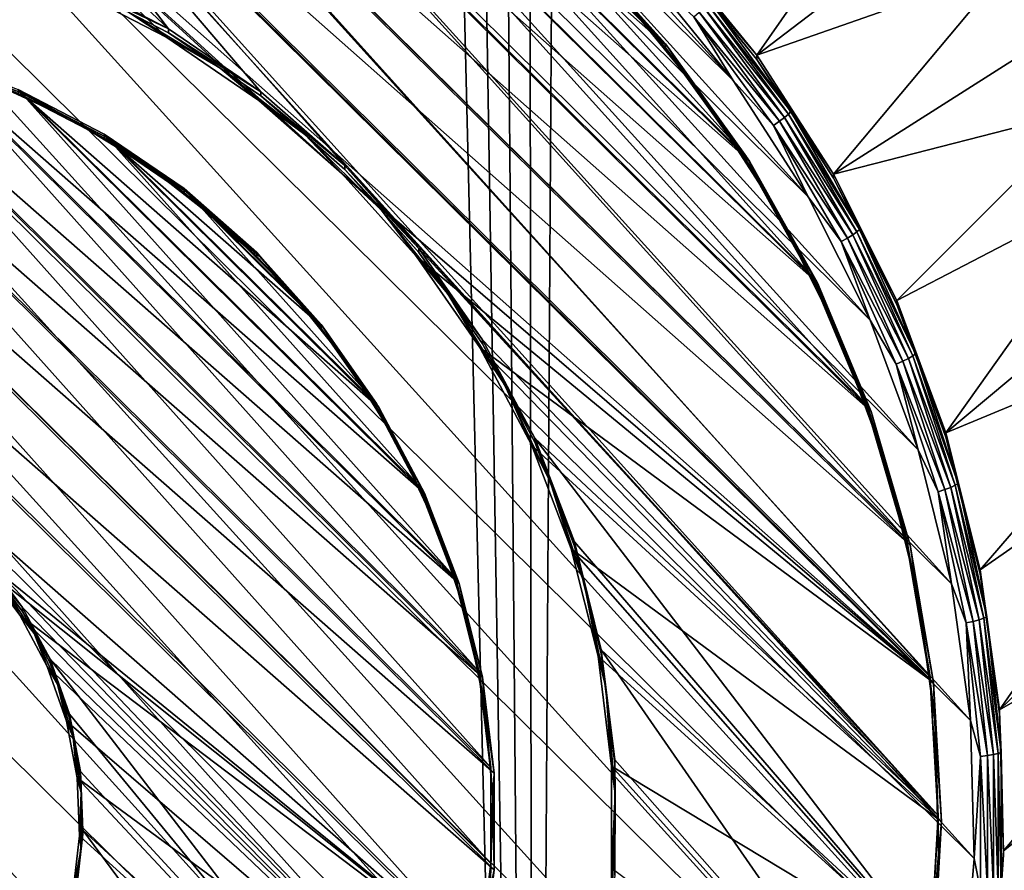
# Model space of a CAD drawing. Header units: metres. Extents: x -102 to 72, y -265 to 72.
# Tile 28 of 256: x 2.27 to 9, y -248.11 to -242.3. Entities that reach past the tile are written whole.
import ezdxf

# ---------------------------------------------------------------- set-up
doc = ezdxf.new("R2010")
doc.units = ezdxf.units.M
doc.layers.add('solid_20661094', color=7, linetype='CONTINUOUS')

msp = doc.modelspace()

# ---------------------------------------------------------------- linework, layer by layer
at = {"layer": 'solid_20661094'}
for points in [[(11.536177, -261.228729, 48.073895), (9.106099, -21.120581, 48.253544), (7.353194, -21.792902, 48.356762)], [(5.778378, -261.589081, 48.430702), (7.353194, -21.792902, 48.356762), (5.554535, -22.31921, 48.439766)], [(5.778378, -261.589081, 48.430702), (11.536177, -261.228729, 48.073895), (7.353194, -21.792902, 48.356762)], [(5.778378, -261.589081, 48.430702), (5.554535, -22.31921, 48.439766), (3.721906, -22.696859, 48.500515)], [(5.778378, -261.589081, 48.430702), (3.721906, -22.696859, 48.500515), (1.866654, -22.924128, 48.537552)], [(5.778378, -261.589081, 48.430702), (1.866654, -22.924128, 48.537552), (-0.000008, -23, 48.549999)], [(-0.005482, -261.709137, 48.549999), (5.778378, -261.589081, 48.430702), (-0.000008, -23, 48.549999)], [(11.169339, -242.85257, 19.173141), (4.38701, -236.578583, 15.081841), (4.38701, -236.136246, 18.229223)], [(11.169339, -242.85257, 19.173141), (4.38701, -236.136246, 18.229223), (10.929265, -242.290192, 19.094105)], [(4.960192, -237.170319, 14.989899), (4.38701, -236.578583, 15.081841), (11.169339, -242.85257, 19.173141)], [(5.52705, -237.751602, 14.926867), (4.960192, -237.170319, 14.989899), (11.169339, -242.85257, 19.173141)], [(6.090522, -238.325302, 14.893526), (5.52705, -237.751602, 14.926867), (11.169339, -242.85257, 19.173141)], [(6.653002, -238.893677, 14.890937), (6.090522, -238.325302, 14.893526), (11.169339, -242.85257, 19.173141)], [(7.215394, -239.457489, 14.920188), (6.653002, -238.893677, 14.890937), (11.169339, -242.85257, 19.173141)], [(-1.191348, -239.161209, 14.312094), (-0.241337, -239.084259, 14.301279), (8.718993, -248.975006, 15.691335)], [(-0.241337, -239.084259, 14.301279), (8.796691, -248.034256, 15.559119), (8.718993, -248.975006, 15.691335)], [(-0.241337, -239.084259, 14.301279), (0.711562, -239.109512, 14.304829), (8.796691, -248.034256, 15.559119)], [(0.711562, -239.109512, 14.304829), (8.771178, -247.090622, 15.426502), (8.796691, -248.034256, 15.559119)], [(0.711562, -239.109512, 14.304829), (1.656131, -239.236694, 14.322702), (8.771178, -247.090622, 15.426502)], [(-2.127528, -239.339493, 14.337151), (-1.191348, -239.161209, 14.312094), (8.538963, -249.902084, 15.821626)], [(-1.191348, -239.161209, 14.312094), (8.718993, -248.975006, 15.691335), (8.538963, -249.902084, 15.821626)], [(3.285102, -242.358337, 15.165354), (2.606133, -242.005463, 15.11576), (0.000025, -239.272873, 14.731719)], [(3.285102, -242.358337, 15.165354), (0.000025, -239.272873, 14.731719), (0.957319, -239.326111, 14.739202)], [(1.656131, -239.236694, 14.322702), (8.642744, -246.155258, 15.295044), (8.771178, -247.090622, 15.426502)], [(1.656131, -239.236694, 14.322702), (2.581267, -239.464294, 14.354692), (8.642744, -246.155258, 15.295044)], [(-3.038593, -239.616959, 14.376146), (-2.127528, -239.339493, 14.337151), (8.258773, -250.804291, 15.948423)], [(-2.127528, -239.339493, 14.337151), (8.538963, -249.902084, 15.821626), (8.258773, -250.804291, 15.948423)], [(0.000025, -239.290924, 14.43835), (8.519043, -246.829895, 15.497883), (0.959889, -239.344315, 14.445852)], [(4.473897, -243.350082, 15.008827), (8.519043, -246.829895, 15.497883), (0.000025, -239.290924, 14.43835)], [(3.273228, -242.418579, 14.877913), (0.000025, -239.290924, 14.43835), (2.596713, -242.066971, 14.828497)], [(3.902012, -242.848373, 14.938316), (0.000025, -239.290924, 14.43835), (3.273228, -242.418579, 14.877913)], [(4.473897, -243.350082, 15.008827), (0.000025, -239.290924, 14.43835), (3.902012, -242.848373, 14.938316)], [(4.490127, -243.293228, 15.296744), (3.916167, -242.789703, 15.225977), (0.957319, -239.326111, 14.739202)], [(3.916167, -242.789703, 15.225977), (3.285102, -242.358337, 15.165354), (0.957319, -239.326111, 14.739202)], [(0.957319, -239.326111, 14.739202), (1.902574, -239.485153, 14.761554), (8.496236, -246.791656, 15.788416)], [(4.490127, -243.293228, 15.296744), (0.957319, -239.326111, 14.739202), (8.549999, -247.739639, 15.921646)], [(0.957319, -239.326111, 14.739202), (8.496236, -246.791656, 15.788416), (8.549999, -247.739639, 15.921646)], [(0.959889, -239.344315, 14.445852), (8.519043, -246.829895, 15.497883), (8.358005, -245.891327, 15.365975)], [(0.959889, -239.344315, 14.445852), (8.358005, -245.891327, 15.365975), (1.907681, -239.503784, 14.468265)], [(2.581267, -239.464294, 14.354692), (8.412891, -245.23912, 15.16629), (8.642744, -246.155258, 15.295044)], [(2.581267, -239.464294, 14.354692), (3.476111, -239.789658, 14.400418), (8.412891, -245.23912, 15.16629)], [(7.215394, -239.457489, 14.920188), (11.169339, -242.85257, 19.173141), (7.778174, -240.017105, 14.982069)], [(1.902574, -239.485153, 14.761554), (2.823902, -239.748001, 14.798495), (8.335628, -245.855606, 15.656862)], [(1.902574, -239.485153, 14.761554), (8.335628, -245.855606, 15.656862), (8.496236, -246.791656, 15.788416)], [(1.907681, -239.503784, 14.468265), (8.358005, -245.891327, 15.365975), (8.091859, -244.976517, 15.237408)], [(1.907681, -239.503784, 14.468265), (8.091859, -244.976517, 15.237408), (2.831482, -239.767334, 14.505304)], [(-3.913751, -239.99025, 14.42861), (-3.038593, -239.616959, 14.376146), (7.881811, -251.670944, 16.070223)], [(-3.038593, -239.616959, 14.376146), (8.258773, -250.804291, 15.948423), (7.881811, -251.670944, 16.070223)], [(2.823902, -239.748001, 14.798495), (3.709717, -240.111359, 14.849561), (8.070195, -244.943237, 15.528638)], [(2.823902, -239.748001, 14.798495), (8.070195, -244.943237, 15.528638), (8.335628, -245.855606, 15.656862)], [(2.831482, -239.767334, 14.505304), (8.091859, -244.976517, 15.237408), (7.723955, -244.09697, 15.113794)], [(2.831482, -239.767334, 14.505304), (7.723955, -244.09697, 15.113794), (3.719676, -240.131653, 14.556507)], [(3.476111, -239.789658, 14.400418), (8.08432, -244.352997, 15.041753), (8.412891, -245.23912, 15.16629)], [(3.476111, -239.789658, 14.400418), (4.330153, -240.208969, 14.459348), (8.08432, -244.352997, 15.041753)], [(-4.743692, -240.45549, 14.493995), (-3.913751, -239.99025, 14.42861), (7.412007, -252.492813, 16.18573)], [(-3.913751, -239.99025, 14.42861), (7.881811, -251.670944, 16.070223), (7.412007, -252.492813, 16.18573)], [(7.778174, -240.017105, 14.982069), (11.169339, -242.85257, 19.173141), (8.340954, -240.572083, 15.076836)], [(3.709717, -240.111359, 14.849561), (4.548881, -240.570633, 14.914107), (7.703276, -244.066055, 15.405356)], [(3.709717, -240.111359, 14.849561), (7.703276, -244.066055, 15.405356), (8.070195, -244.943237, 15.528638)], [(3.719676, -240.131653, 14.556507), (7.723955, -244.09697, 15.113794), (7.258919, -243.263748, 14.996693)], [(3.719676, -240.131653, 14.556507), (7.258919, -243.263748, 14.996693), (4.561092, -240.592163, 14.621227)], [(4.330153, -240.208969, 14.459348), (7.660892, -243.507263, 14.922894), (8.08432, -244.352997, 15.041753)], [(4.330153, -240.208969, 14.459348), (5.133378, -240.717285, 14.530787), (7.660892, -243.507263, 14.922894)], [(-5.51708, -241.006256, 14.571401), (-4.743692, -240.45549, 14.493995), (6.855815, -253.258698, 16.293367)], [(-4.743692, -240.45549, 14.493995), (7.412007, -252.492813, 16.18573), (6.855815, -253.258698, 16.293367)], [(4.548881, -240.570633, 14.914107), (5.33084, -241.120056, 14.991325), (7.239485, -243.235046, 15.288568)], [(4.548881, -240.570633, 14.914107), (7.239485, -243.235046, 15.288568), (7.703276, -244.066055, 15.405356)], [(4.561092, -240.592163, 14.621227), (7.258919, -243.263748, 14.996693), (6.7026, -242.48732, 14.887572)], [(4.561092, -240.592163, 14.621227), (6.7026, -242.48732, 14.887572), (5.34515, -241.143082, 14.698652)], [(8.340954, -240.572083, 15.076836), (11.169339, -242.85257, 19.173141), (8.903346, -241.122116, 15.204124)], [(5.133378, -240.717285, 14.530787), (7.147577, -242.711853, 14.811107), (7.660892, -243.507263, 14.922894)], [(5.133378, -240.717285, 14.530787), (5.876364, -241.30864, 14.613896), (7.147577, -242.711853, 14.811107)], [(-5.51708, -241.006256, 14.571401), (6.22254, -253.957321, 16.391552), (-6.22254, -241.633347, 14.659532)], [(-5.51708, -241.006256, 14.571401), (6.855815, -253.258698, 16.293367), (6.22254, -253.957321, 16.391552)], [(7.309687, -242.540192, 15.190911), (6.699159, -241.788055, 15.085206), (8.354408, -241.040421, 14.980132)], [(7.309687, -242.540192, 15.190911), (8.354408, -241.040421, 14.980132), (8.69689, -241.482407, 15.042249)], [(5.33084, -241.120056, 14.991325), (6.045762, -241.752747, 15.080242), (6.684655, -242.460709, 15.17974)], [(5.33084, -241.120056, 14.991325), (6.684655, -242.460709, 15.17974), (7.239485, -243.235046, 15.288568)], [(5.34515, -241.143082, 14.698652), (6.7026, -242.48732, 14.887572), (6.061991, -241.777451, 14.787807)], [(8.903346, -241.122116, 15.204124), (11.169339, -242.85257, 19.173141), (9.465826, -241.667755, 15.363277)], [(5.876364, -241.30864, 14.613896), (6.550399, -241.976105, 14.707704), (7.147577, -242.711853, 14.811107)], [(7.309687, -242.540192, 15.190911), (8.69689, -241.482407, 15.042249), (9.015722, -241.941788, 15.106812)], [(5.51708, -254.584396, 16.479683), (-6.855815, -242.33197, 14.757717), (-6.22254, -241.633347, 14.659532)], [(6.22254, -253.957321, 16.391552), (5.51708, -254.584396, 16.479683), (-6.22254, -241.633347, 14.659532)], [(6.045762, -241.752747, 15.080242), (6.045763, -241.780579, 14.882188), (6.684659, -242.488541, 14.981687)], [(6.045762, -241.752747, 15.080242), (6.684659, -242.488541, 14.981687), (6.684655, -242.460709, 15.17974)], [(6.684659, -242.488541, 14.981687), (6.045763, -241.780579, 14.882188), (6.368542, -242.116302, 14.880992)], [(6.061991, -241.777451, 14.787807), (6.7026, -242.48732, 14.887572), (6.368542, -242.116302, 14.880992)], [(6.699166, -241.815903, 14.887153), (6.699159, -241.788055, 15.085206), (7.309687, -242.540192, 15.190911)], [(6.699166, -241.815903, 14.887153), (7.309687, -242.540192, 15.190911), (7.3097, -242.568039, 14.99286)], [(6.989017, -242.170181, 14.884672), (6.699166, -241.815903, 14.887153), (7.3097, -242.568039, 14.99286)], [(7.83452, -243.353287, 15.305185), (7.309687, -242.540192, 15.190911), (9.015722, -241.941788, 15.106812)], [(7.83452, -243.353287, 15.305185), (9.015722, -241.941788, 15.106812), (9.309843, -242.417099, 15.173611)], [(3.285102, -242.358337, 15.165354), (2.606121, -242.033295, 14.917705), (2.606133, -242.005463, 15.11576)], [(2.606121, -242.033295, 14.917705), (3.285095, -242.386169, 14.967299), (3.010949, -242.244354, 14.89899)], [(3.285102, -242.358337, 15.165354), (3.285095, -242.386169, 14.967299), (2.606121, -242.033295, 14.917705)], [(6.878955, -242.278137, 14.756977), (7.147577, -242.711853, 14.811107), (6.550399, -241.976105, 14.707704)], [(3.010949, -242.244354, 14.89899), (3.273228, -242.418579, 14.877913), (2.596713, -242.066971, 14.828497)], [(6.7026, -242.48732, 14.887572), (6.948944, -242.831314, 14.981482), (6.368542, -242.116302, 14.880992)], [(6.684659, -242.488541, 14.981687), (6.368542, -242.116302, 14.880992), (6.948944, -242.831314, 14.981482)], [(6.97347, -242.189377, 14.838613), (6.989017, -242.170181, 14.884672), (7.54232, -242.924332, 14.99066)], [(7.54232, -242.924332, 14.99066), (6.989017, -242.170181, 14.884672), (7.3097, -242.568039, 14.99286)], [(6.916493, -242.245255, 14.772509), (6.948732, -242.214981, 14.800354), (7.498845, -242.964783, 14.905731)], [(6.948732, -242.214981, 14.800354), (6.97347, -242.189377, 14.838613), (7.525541, -242.941833, 14.944365)], [(7.498845, -242.964783, 14.905731), (6.948732, -242.214981, 14.800354), (7.525541, -242.941833, 14.944365)], [(7.525541, -242.941833, 14.944365), (6.97347, -242.189377, 14.838613), (7.54232, -242.924332, 14.99066)], [(-0.991411, -242.382401, 15.168736), (-0.332101, -242.303131, 15.157594), (5.409906, -248.72142, 16.059628)], [(-0.332101, -242.303131, 15.157594), (0.332059, -242.303131, 15.157594), (5.489963, -248.068527, 15.967869)], [(-0.332101, -242.303131, 15.157594), (5.489963, -248.068527, 15.967869), (5.409906, -248.72142, 16.059628)], [(0.332059, -242.303131, 15.157594), (0.991388, -242.382401, 15.168735), (5.489966, -247.410843, 15.875436)], [(0.332059, -242.303131, 15.157594), (5.489966, -247.410843, 15.875436), (5.489963, -248.068527, 15.967869)], [(3.010949, -242.244354, 14.89899), (3.63887, -242.627899, 14.952892), (3.273228, -242.418579, 14.877913)], [(3.285095, -242.386169, 14.967299), (3.63887, -242.627899, 14.952892), (3.010949, -242.244354, 14.89899)], [(6.878955, -242.278137, 14.756977), (6.916493, -242.245255, 14.772509), (7.464054, -242.991577, 14.877397)], [(7.423544, -243.020401, 14.861297), (7.147577, -242.711853, 14.811107), (6.878955, -242.278137, 14.756977)], [(7.423544, -243.020401, 14.861297), (6.878955, -242.278137, 14.756977), (7.464054, -242.991577, 14.877397)], [(7.464054, -242.991577, 14.877397), (6.916493, -242.245255, 14.772509), (7.498845, -242.964783, 14.905731)], [(4.743692, -255.135178, 16.557089), (-7.412007, -243.097855, 14.865355), (-6.855815, -242.33197, 14.757717)], [(5.51708, -254.584396, 16.479683), (4.743692, -255.135178, 16.557089), (-6.855815, -242.33197, 14.757717)], [(-0.995549, -242.400833, 14.875419), (5.512873, -248.110687, 15.677886), (-0.333487, -242.321228, 14.86423)], [(-0.333487, -242.321228, 14.86423), (5.512877, -247.450241, 15.585067), (0.333444, -242.321213, 14.864229)], [(-0.333487, -242.321228, 14.86423), (5.512873, -248.110687, 15.677886), (5.512877, -247.450241, 15.585067)], [(0.333444, -242.321213, 14.864229), (5.512877, -247.450241, 15.585067), (5.432488, -246.794601, 15.492923)], [(0.333444, -242.321213, 14.864229), (5.432488, -246.794601, 15.492923), (0.995526, -242.400833, 14.875418)], [(3.916167, -242.789703, 15.225977), (3.285095, -242.386169, 14.967299), (3.285102, -242.358337, 15.165354)], [(-1.64309, -242.558884, 14.897631), (5.432482, -248.766312, 15.770027), (-0.995549, -242.400833, 14.875419)], [(-0.995549, -242.400833, 14.875419), (5.432482, -248.766312, 15.770027), (5.512873, -248.110687, 15.677886)], [(2.04652, -245.995621, 15.67654), (-0.991411, -242.382401, 15.168736), (5.250964, -249.360001, 16.149372)], [(-0.991411, -242.382401, 15.168736), (5.409906, -248.72142, 16.059628), (5.250964, -249.360001, 16.149372)], [(0.991388, -242.382401, 15.168735), (1.636275, -242.53981, 15.190856), (5.409912, -246.757919, 15.783674)], [(0.991388, -242.382401, 15.168735), (5.409912, -246.757919, 15.783674), (5.489966, -247.410843, 15.875436)], [(0.995526, -242.400833, 14.875418), (5.432488, -246.794601, 15.492923), (5.272875, -246.153336, 15.402798)], [(0.995526, -242.400833, 14.875418), (5.272875, -246.153336, 15.402798), (1.643103, -242.558884, 14.897632)], [(3.63887, -242.627899, 14.952892), (3.902012, -242.848373, 14.938316), (3.273228, -242.418579, 14.877913)], [(3.285095, -242.386169, 14.967299), (3.916165, -242.817535, 15.027923), (3.63887, -242.627899, 14.952892)], [(3.916167, -242.789703, 15.225977), (3.916165, -242.817535, 15.027923), (3.285095, -242.386169, 14.967299)], [(7.83452, -243.353287, 15.305185), (9.309843, -242.417099, 15.173611), (9.578297, -242.906708, 15.242422)], [(6.684655, -242.460709, 15.17974), (6.684659, -242.488541, 14.981687), (7.239492, -243.262894, 15.090514)], [(6.684655, -242.460709, 15.17974), (7.239492, -243.262894, 15.090514), (7.239485, -243.235046, 15.288568)], [(7.239492, -243.262894, 15.090514), (6.684659, -242.488541, 14.981687), (6.948944, -242.831314, 14.981482)], [(6.7026, -242.48732, 14.887572), (7.258919, -243.263748, 14.996693), (6.948944, -242.831314, 14.981482)], [(-1.64309, -242.558884, 14.897631), (1.746205, -245.771072, 15.349074), (5.432482, -248.766312, 15.770027)], [(1.636275, -242.53981, 15.190856), (2.25729, -242.773041, 15.223635), (5.250962, -246.119308, 15.693924)], [(1.636275, -242.53981, 15.190856), (5.250962, -246.119308, 15.693924), (5.409912, -246.757919, 15.783674)], [(1.643103, -242.558884, 14.897632), (2.26671, -242.793091, 14.930547), (2.032784, -242.707138, 14.964029)], [(1.643103, -242.558884, 14.897632), (5.272875, -246.153336, 15.402798), (5.03637, -245.535797, 15.316009)], [(1.643103, -242.558884, 14.897632), (5.03637, -245.535797, 15.316009), (2.26671, -242.793091, 14.930547)], [(7.3097, -242.568039, 14.99286), (7.309687, -242.540192, 15.190911), (7.83452, -243.353287, 15.305185)], [(7.3097, -242.568039, 14.99286), (7.83452, -243.353287, 15.305185), (7.834535, -243.381149, 15.107135)], [(7.54232, -242.924332, 14.99066), (7.3097, -242.568039, 14.99286), (7.834535, -243.381149, 15.107135)], [(3.63887, -242.627899, 14.952892), (4.217583, -243.081024, 15.016576), (3.902012, -242.848373, 14.938316)], [(3.916165, -242.817535, 15.027923), (4.217583, -243.081024, 15.016576), (3.63887, -242.627899, 14.952892)], [(2.26671, -242.793091, 14.930547), (2.613065, -242.975098, 15.001688), (2.032784, -242.707138, 14.964029)], [(2.25727, -242.800858, 15.025579), (2.032784, -242.707138, 14.964029), (2.613065, -242.975098, 15.001688)], [(7.423544, -243.020401, 14.861297), (7.660892, -243.507263, 14.922894), (7.147577, -242.711853, 14.811107)], [(2.25729, -242.773041, 15.223635), (2.25727, -242.800858, 15.025579), (2.845358, -243.106506, 15.068536)], [(2.25729, -242.773041, 15.223635), (2.845376, -243.07869, 15.266591), (5.01544, -245.504349, 15.607495)], [(2.25729, -242.773041, 15.223635), (5.01544, -245.504349, 15.607495), (5.250962, -246.119308, 15.693924)], [(2.25729, -242.773041, 15.223635), (2.845358, -243.106506, 15.068536), (2.845376, -243.07869, 15.266591)], [(2.845358, -243.106506, 15.068536), (2.25727, -242.800858, 15.025579), (2.613065, -242.975098, 15.001688)], [(2.26671, -242.793091, 14.930547), (2.85725, -243.100021, 14.973682), (2.613065, -242.975098, 15.001688)], [(2.26671, -242.793091, 14.930547), (5.03637, -245.535797, 15.316009), (4.726427, -244.951004, 15.233821)], [(2.26671, -242.793091, 14.930547), (4.726427, -244.951004, 15.233821), (2.85725, -243.100021, 14.973682)], [(4.217583, -243.081024, 15.016576), (4.473897, -243.350082, 15.008827), (3.902012, -242.848373, 14.938316)], [(4.490127, -243.293228, 15.296744), (3.916165, -242.817535, 15.027923), (3.916167, -242.789703, 15.225977)], [(3.916165, -242.817535, 15.027923), (4.490128, -243.321075, 15.09869), (4.217583, -243.081024, 15.016576)], [(4.490127, -243.293228, 15.296744), (4.490128, -243.321075, 15.09869), (3.916165, -242.817535, 15.027923)], [(7.258919, -243.263748, 14.996693), (7.447876, -243.604294, 15.090117), (6.948944, -242.831314, 14.981482)], [(7.239492, -243.262894, 15.090514), (6.948944, -242.831314, 14.981482), (7.447876, -243.604294, 15.090117)], [(8.267507, -244.217819, 15.426687), (7.83452, -243.353287, 15.305185), (9.578297, -242.906708, 15.242422)], [(8.267507, -244.217819, 15.426687), (9.578297, -242.906708, 15.242422), (9.820651, -243.409882, 15.313139)], [(2.85725, -243.100021, 14.973682), (3.15801, -243.307953, 15.048468), (2.613065, -242.975098, 15.001688)], [(2.845358, -243.106506, 15.068536), (2.613065, -242.975098, 15.001688), (3.15801, -243.307953, 15.048468)], [(7.464054, -242.991577, 14.877397), (7.498845, -242.964783, 14.905731), (7.966799, -243.76741, 15.018534)], [(7.498845, -242.964783, 14.905731), (7.525541, -242.941833, 14.944365), (7.995161, -243.74733, 15.05757)], [(7.966799, -243.76741, 15.018534), (7.498845, -242.964783, 14.905731), (7.995161, -243.74733, 15.05757)], [(7.525541, -242.941833, 14.944365), (7.54232, -242.924332, 14.99066), (8.012986, -243.731613, 15.104116)], [(7.995161, -243.74733, 15.05757), (7.525541, -242.941833, 14.944365), (8.012986, -243.731613, 15.104116)], [(8.012986, -243.731613, 15.104116), (7.54232, -242.924332, 14.99066), (7.834535, -243.381149, 15.107135)], [(7.423544, -243.020401, 14.861297), (7.464054, -242.991577, 14.877397), (7.929837, -243.790482, 14.989676)], [(7.886799, -243.814972, 14.972966), (7.660892, -243.507263, 14.922894), (7.423544, -243.020401, 14.861297)], [(7.886799, -243.814972, 14.972966), (7.423544, -243.020401, 14.861297), (7.929837, -243.790482, 14.989676)], [(7.929837, -243.790482, 14.989676), (7.464054, -242.991577, 14.877397), (7.966799, -243.76741, 15.018534)], [(3.913751, -255.600418, 16.622475), (-7.881811, -243.919724, 14.980861), (-7.412007, -243.097855, 14.865355)], [(4.743692, -255.135178, 16.557089), (3.913751, -255.600418, 16.622475), (-7.412007, -243.097855, 14.865355)], [(2.845376, -243.07869, 15.266591), (2.845358, -243.106506, 15.068536), (3.391954, -243.480118, 15.121044)], [(3.391954, -243.480118, 15.121044), (2.845358, -243.106506, 15.068536), (3.15801, -243.307953, 15.048468)], [(2.845376, -243.07869, 15.266591), (3.391963, -243.452301, 15.319099), (4.706785, -244.921982, 15.525649)], [(2.845376, -243.07869, 15.266591), (4.706785, -244.921982, 15.525649), (5.01544, -245.504349, 15.607495)], [(2.845376, -243.07869, 15.266591), (3.391954, -243.480118, 15.121044), (3.391963, -243.452301, 15.319099)], [(2.85725, -243.100021, 14.973682), (3.406118, -243.475189, 15.026409), (3.15801, -243.307953, 15.048468)], [(2.85725, -243.100021, 14.973682), (4.726427, -244.951004, 15.233821), (4.347567, -244.407471, 15.157434)], [(2.85725, -243.100021, 14.973682), (4.347567, -244.407471, 15.157434), (3.406118, -243.475189, 15.026409)], [(4.217583, -243.081024, 15.016576), (4.739259, -243.597626, 15.089179), (4.473897, -243.350082, 15.008827)], [(4.490128, -243.321075, 15.09869), (4.739259, -243.597626, 15.089179), (4.217583, -243.081024, 15.016576)], [(7.239485, -243.235046, 15.288568), (7.239492, -243.262894, 15.090514), (7.703284, -244.093903, 15.207304)], [(7.239485, -243.235046, 15.288568), (7.703284, -244.093903, 15.207304), (7.703276, -244.066055, 15.405356)], [(3.406118, -243.475189, 15.026409), (3.660248, -243.701202, 15.103736), (3.15801, -243.307953, 15.048468)], [(3.391954, -243.480118, 15.121044), (3.15801, -243.307953, 15.048468), (3.660248, -243.701202, 15.103736)], [(4.99861, -243.861603, 15.376624), (4.490127, -243.293228, 15.296744), (8.549999, -247.739639, 15.921646)], [(4.99861, -243.861603, 15.376624), (4.490128, -243.321075, 15.09869), (4.490127, -243.293228, 15.296744)], [(7.703284, -244.093903, 15.207304), (7.239492, -243.262894, 15.090514), (7.447876, -243.604294, 15.090117)], [(7.258919, -243.263748, 14.996693), (7.723955, -244.09697, 15.113794), (7.447876, -243.604294, 15.090117)], [(4.980543, -243.916412, 15.088419), (8.519043, -246.829895, 15.497883), (4.473897, -243.350082, 15.008827)], [(4.739259, -243.597626, 15.089179), (4.980543, -243.916412, 15.088419), (4.473897, -243.350082, 15.008827)], [(4.490128, -243.321075, 15.09869), (4.998615, -243.88945, 15.178571), (4.739259, -243.597626, 15.089179)], [(4.99861, -243.861603, 15.376624), (4.998615, -243.88945, 15.178571), (4.490128, -243.321075, 15.09869)], [(7.834535, -243.381149, 15.107135), (7.83452, -243.353287, 15.305185), (8.267507, -244.217819, 15.426687)], [(7.834535, -243.381149, 15.107135), (8.267507, -244.217819, 15.426687), (8.267516, -244.245682, 15.228637)], [(8.012986, -243.731613, 15.104116), (7.834535, -243.381149, 15.107135), (8.267516, -244.245682, 15.228637)], [(3.391963, -243.452301, 15.319099), (3.391954, -243.480118, 15.121044), (3.889087, -243.91626, 15.182339)], [(3.391963, -243.452301, 15.319099), (3.889086, -243.888428, 15.380393), (4.329499, -244.380707, 15.449579)], [(3.391963, -243.452301, 15.319099), (4.329499, -244.380707, 15.449579), (4.706785, -244.921982, 15.525649)], [(3.391963, -243.452301, 15.319099), (3.889087, -243.91626, 15.182339), (3.889086, -243.888428, 15.380393)], [(8.603567, -245.123657, 15.553994), (8.267507, -244.217819, 15.426687), (9.820651, -243.409882, 15.313139)], [(8.603567, -245.123657, 15.553994), (9.820651, -243.409882, 15.313139), (10.036007, -243.924744, 15.385497)], [(3.889087, -243.91626, 15.182339), (3.391954, -243.480118, 15.121044), (3.660248, -243.701202, 15.103736)], [(3.406118, -243.475189, 15.026409), (3.905315, -243.913132, 15.087958), (3.660248, -243.701202, 15.103736)], [(3.406118, -243.475189, 15.026409), (4.347567, -244.407471, 15.157434), (3.905315, -243.913132, 15.087958)], [(7.886799, -243.814972, 14.972966), (8.08432, -244.352997, 15.041753), (7.660892, -243.507263, 14.922894)], [(4.739259, -243.597626, 15.089179), (5.196846, -244.170715, 15.169721), (4.980543, -243.916412, 15.088419)], [(4.998615, -243.88945, 15.178571), (5.196846, -244.170715, 15.169721), (4.739259, -243.597626, 15.089179)], [(7.723955, -244.09697, 15.113794), (7.859489, -244.426163, 15.205622), (7.447876, -243.604294, 15.090117)], [(7.703284, -244.093903, 15.207304), (7.447876, -243.604294, 15.090117), (7.859489, -244.426163, 15.205622)], [(3.905315, -243.913132, 15.087958), (4.112988, -244.149536, 15.166745), (3.660248, -243.701202, 15.103736)], [(3.889087, -243.91626, 15.182339), (3.660248, -243.701202, 15.103736), (4.112988, -244.149536, 15.166745)], [(7.886799, -243.814972, 14.972966), (7.929837, -243.790482, 14.989676), (8.308739, -244.633224, 15.108116)], [(7.929837, -243.790482, 14.989676), (7.966799, -243.76741, 15.018534), (8.347466, -244.61409, 15.137526)], [(8.308739, -244.633224, 15.108116), (7.929837, -243.790482, 14.989676), (8.347466, -244.61409, 15.137526)], [(7.966799, -243.76741, 15.018534), (7.995161, -243.74733, 15.05757), (8.377184, -244.597015, 15.176985)], [(8.347466, -244.61409, 15.137526), (7.966799, -243.76741, 15.018534), (8.377184, -244.597015, 15.176985)], [(7.995161, -243.74733, 15.05757), (8.012986, -243.731613, 15.104116), (8.395862, -244.583191, 15.223799)], [(8.377184, -244.597015, 15.176985), (7.995161, -243.74733, 15.05757), (8.395862, -244.583191, 15.223799)], [(8.395862, -244.583191, 15.223799), (8.012986, -243.731613, 15.104116), (8.267516, -244.245682, 15.228637)], [(8.263644, -244.653152, 15.090764), (8.08432, -244.352997, 15.041753), (7.886799, -243.814972, 14.972966)], [(8.263644, -244.653152, 15.090764), (7.886799, -243.814972, 14.972966), (8.308739, -244.633224, 15.108116)], [(3.038593, -255.973709, 16.674938), (-8.258773, -244.786377, 15.10266), (-7.881811, -243.919724, 14.980861)], [(3.913751, -255.600418, 16.622475), (3.038593, -255.973709, 16.674938), (-7.881811, -243.919724, 14.980861)], [(3.889086, -243.888428, 15.380393), (3.889087, -243.91626, 15.182339), (4.329509, -244.408554, 15.251527)], [(3.889086, -243.888428, 15.380393), (4.329509, -244.408554, 15.251527), (4.329499, -244.380707, 15.449579)], [(4.329509, -244.408554, 15.251527), (3.889087, -243.91626, 15.182339), (4.112988, -244.149536, 15.166745)], [(3.905315, -243.913132, 15.087958), (4.347567, -244.407471, 15.157434), (4.112988, -244.149536, 15.166745)], [(5.414563, -244.539078, 15.175928), (8.519043, -246.829895, 15.497883), (4.980543, -243.916412, 15.088419)], [(5.196846, -244.170715, 15.169721), (5.414563, -244.539078, 15.175928), (4.980543, -243.916412, 15.088419)], [(5.434205, -244.486526, 15.464451), (4.99861, -243.861603, 15.376624), (8.549999, -247.739639, 15.921646)], [(5.434205, -244.486526, 15.464451), (4.998615, -243.88945, 15.178571), (4.99861, -243.861603, 15.376624)], [(4.998615, -243.88945, 15.178571), (5.434211, -244.514374, 15.266398), (5.196846, -244.170715, 15.169721)], [(5.434205, -244.486526, 15.464451), (5.434211, -244.514374, 15.266398), (4.998615, -243.88945, 15.178571)], [(8.603567, -245.123657, 15.553994), (10.036007, -243.924744, 15.385497), (10.223849, -244.450043, 15.459322)], [(7.703276, -244.066055, 15.405356), (7.703284, -244.093903, 15.207304), (8.070203, -244.9711, 15.330586)], [(7.703276, -244.066055, 15.405356), (8.070203, -244.9711, 15.330586), (8.070195, -244.943237, 15.528638)], [(8.070203, -244.9711, 15.330586), (7.703284, -244.093903, 15.207304), (7.859489, -244.426163, 15.205622)], [(7.723955, -244.09697, 15.113794), (8.091859, -244.976517, 15.237408), (7.859489, -244.426163, 15.205622)], [(4.347567, -244.407471, 15.157434), (4.510106, -244.646896, 15.236643), (4.112988, -244.149536, 15.166745)], [(4.329509, -244.408554, 15.251527), (4.112988, -244.149536, 15.166745), (4.510106, -244.646896, 15.236643)], [(5.196846, -244.170715, 15.169721), (5.584154, -244.792526, 15.257111), (5.414563, -244.539078, 15.175928)], [(5.434211, -244.514374, 15.266398), (5.584154, -244.792526, 15.257111), (5.196846, -244.170715, 15.169721)], [(8.267516, -244.245682, 15.228637), (8.267507, -244.217819, 15.426687), (8.603567, -245.123657, 15.553994)], [(8.267516, -244.245682, 15.228637), (8.603567, -245.123657, 15.553994), (8.603569, -245.151505, 15.355942)], [(8.395862, -244.583191, 15.223799), (8.267516, -244.245682, 15.228637), (8.603569, -245.151505, 15.355942)], [(4.329499, -244.380707, 15.449579), (4.329509, -244.408554, 15.251527), (4.706797, -244.949829, 15.327599)], [(4.329499, -244.380707, 15.449579), (4.706797, -244.949829, 15.327599), (4.706785, -244.921982, 15.525649)], [(8.263644, -244.653152, 15.090764), (8.412891, -245.23912, 15.16629), (8.08432, -244.352997, 15.041753)], [(4.706797, -244.949829, 15.327599), (4.329509, -244.408554, 15.251527), (4.510106, -244.646896, 15.236643)], [(4.347567, -244.407471, 15.157434), (4.726427, -244.951004, 15.233821), (4.510106, -244.646896, 15.236643)], [(8.091859, -244.976517, 15.237408), (8.178957, -245.287277, 15.326644), (7.859489, -244.426163, 15.205622)], [(8.070203, -244.9711, 15.330586), (7.859489, -244.426163, 15.205622), (8.178957, -245.287277, 15.326644)], [(8.838756, -246.060181, 15.685613), (8.603567, -245.123657, 15.553994), (10.223849, -244.450043, 15.459322)], [(8.838756, -246.060181, 15.685613), (10.223849, -244.450043, 15.459322), (10.383731, -244.984558, 15.534445)], [(5.790557, -245.15889, 15.558946), (5.434205, -244.486526, 15.464451), (8.549999, -247.739639, 15.921646)], [(5.790557, -245.15889, 15.558946), (5.434211, -244.514374, 15.266398), (5.434205, -244.486526, 15.464451)], [(5.434211, -244.514374, 15.266398), (5.790564, -245.186737, 15.360893), (5.584154, -244.792526, 15.257111)], [(5.790557, -245.15889, 15.558946), (5.790564, -245.186737, 15.360893), (5.434211, -244.514374, 15.266398)], [(5.414563, -244.539078, 15.175928), (8.572951, -247.780426, 15.63147), (8.519043, -246.829895, 15.497883)], [(5.769627, -245.209, 15.270081), (8.572951, -247.780426, 15.63147), (5.414563, -244.539078, 15.175928)], [(5.584154, -244.792526, 15.257111), (5.769627, -245.209, 15.270081), (5.414563, -244.539078, 15.175928)], [(8.347466, -244.61409, 15.137526), (8.377184, -244.597015, 15.176985), (8.667425, -245.481598, 15.301304)], [(8.377184, -244.597015, 15.176985), (8.395862, -244.583191, 15.223799), (8.686749, -245.469742, 15.348395)], [(8.667425, -245.481598, 15.301304), (8.377184, -244.597015, 15.176985), (8.686749, -245.469742, 15.348395)], [(8.686749, -245.469742, 15.348395), (8.395862, -244.583191, 15.223799), (8.603569, -245.151505, 15.355942)], [(4.726427, -244.951004, 15.233821), (4.846233, -245.186523, 15.312485), (4.510106, -244.646896, 15.236643)], [(4.706797, -244.949829, 15.327599), (4.510106, -244.646896, 15.236643), (4.846233, -245.186523, 15.312485)], [(8.263644, -244.653152, 15.090764), (8.308739, -244.633224, 15.108116), (8.596608, -245.510574, 15.23142)], [(8.549952, -245.525742, 15.213398), (8.412891, -245.23912, 15.16629), (8.263644, -244.653152, 15.090764)], [(8.549952, -245.525742, 15.213398), (8.263644, -244.653152, 15.090764), (8.596608, -245.510574, 15.23142)], [(8.308739, -244.633224, 15.108116), (8.347466, -244.61409, 15.137526), (8.636679, -245.495514, 15.261404)], [(8.596608, -245.510574, 15.23142), (8.308739, -244.633224, 15.108116), (8.636679, -245.495514, 15.261404)], [(8.636679, -245.495514, 15.261404), (8.347466, -244.61409, 15.137526), (8.667425, -245.481598, 15.301304)], [(3.038593, -255.973709, 16.674938), (2.127528, -256.25119, 16.713934), (-8.258773, -244.786377, 15.10266)], [(5.584154, -244.792526, 15.257111), (5.895946, -245.454651, 15.350167), (5.769627, -245.209, 15.270081)], [(5.790564, -245.186737, 15.360893), (5.895946, -245.454651, 15.350167), (5.584154, -244.792526, 15.257111)], [(4.706785, -244.921982, 15.525649), (4.706797, -244.949829, 15.327599), (5.015449, -245.532196, 15.409444)], [(4.706785, -244.921982, 15.525649), (5.015449, -245.532196, 15.409444), (5.01544, -245.504349, 15.607495)], [(5.015449, -245.532196, 15.409444), (4.706797, -244.949829, 15.327599), (4.846233, -245.186523, 15.312485)], [(4.726427, -244.951004, 15.233821), (5.03637, -245.535797, 15.316009), (4.846233, -245.186523, 15.312485)], [(8.070195, -244.943237, 15.528638), (8.070203, -244.9711, 15.330586), (8.335633, -245.883453, 15.458811)], [(8.070195, -244.943237, 15.528638), (8.335633, -245.883453, 15.458811), (8.335628, -245.855606, 15.656862)], [(8.335633, -245.883453, 15.458811), (8.070203, -244.9711, 15.330586), (8.178957, -245.287277, 15.326644)], [(8.091859, -244.976517, 15.237408), (8.358005, -245.891327, 15.365975), (8.178957, -245.287277, 15.326644)], [(8.970312, -247.016373, 15.819997), (8.838756, -246.060181, 15.685613), (10.383731, -244.984558, 15.534445)], [(8.970312, -247.016373, 15.819997), (10.383731, -244.984558, 15.534445), (10.515087, -245.526352, 15.610589)], [(8.603569, -245.151505, 15.355942), (8.603567, -245.123657, 15.553994), (8.838756, -246.060181, 15.685613)], [(5.03637, -245.535797, 15.316009), (5.116823, -245.761169, 15.393245), (4.846233, -245.186523, 15.312485)], [(5.015449, -245.532196, 15.409444), (4.846233, -245.186523, 15.312485), (5.116823, -245.761169, 15.393245)], [(6.062471, -245.868881, 15.658729), (5.790557, -245.15889, 15.558946), (8.496242, -248.687622, 16.054876)], [(5.790557, -245.15889, 15.558946), (8.549999, -247.739639, 15.921646), (8.496242, -248.687622, 16.054876)], [(6.062471, -245.868881, 15.658729), (5.790564, -245.186737, 15.360893), (5.790557, -245.15889, 15.558946)], [(5.790564, -245.186737, 15.360893), (6.062478, -245.896744, 15.460677), (5.895946, -245.454651, 15.350167)], [(6.062471, -245.868881, 15.658729), (6.062478, -245.896744, 15.460677), (5.790564, -245.186737, 15.360893)], [(8.603569, -245.151505, 15.355942), (8.838756, -246.060181, 15.685613), (8.838753, -246.087997, 15.487556)], [(8.686749, -245.469742, 15.348395), (8.603569, -245.151505, 15.355942), (8.838753, -246.087997, 15.487556)], [(6.040558, -245.916428, 15.369504), (8.572951, -247.780426, 15.63147), (5.769627, -245.209, 15.270081)], [(5.895946, -245.454651, 15.350167), (6.040558, -245.916428, 15.369504), (5.769627, -245.209, 15.270081)], [(8.549952, -245.525742, 15.213398), (8.642744, -246.155258, 15.295044), (8.412891, -245.23912, 15.16629)], [(8.358005, -245.891327, 15.365975), (8.402534, -246.177551, 15.451764), (8.178957, -245.287277, 15.326644)], [(8.335633, -245.883453, 15.458811), (8.178957, -245.287277, 15.326644), (8.402534, -246.177551, 15.451764)], [(5.895946, -245.454651, 15.350167), (6.128005, -246.148148, 15.447632), (6.040558, -245.916428, 15.369504)], [(6.062478, -245.896744, 15.460677), (6.128005, -246.148148, 15.447632), (5.895946, -245.454651, 15.350167)], [(8.667425, -245.481598, 15.301304), (8.686749, -245.469742, 15.348395), (8.882464, -246.381546, 15.476541)], [(8.882464, -246.381546, 15.476541), (8.686749, -245.469742, 15.348395), (8.838753, -246.087997, 15.487556)], [(5.01544, -245.504349, 15.607495), (5.015449, -245.532196, 15.409444), (5.250965, -246.147156, 15.495872)], [(5.01544, -245.504349, 15.607495), (5.250965, -246.147156, 15.495872), (5.250962, -246.119308, 15.693924)], [(5.250965, -246.147156, 15.495872), (5.015449, -245.532196, 15.409444), (5.116823, -245.761169, 15.393245)], [(5.03637, -245.535797, 15.316009), (5.272875, -246.153336, 15.402798), (5.116823, -245.761169, 15.393245)], [(8.549952, -245.525742, 15.213398), (8.596608, -245.510574, 15.23142), (8.790292, -246.412918, 15.358235)], [(8.742584, -246.423172, 15.339525), (8.642744, -246.155258, 15.295044), (8.549952, -245.525742, 15.213398)], [(8.742584, -246.423172, 15.339525), (8.549952, -245.525742, 15.213398), (8.790292, -246.412918, 15.358235)], [(8.596608, -245.510574, 15.23142), (8.636679, -245.495514, 15.261404), (8.831264, -246.402069, 15.388811)], [(8.790292, -246.412918, 15.358235), (8.596608, -245.510574, 15.23142), (8.831264, -246.402069, 15.388811)], [(8.636679, -245.495514, 15.261404), (8.667425, -245.481598, 15.301304), (8.862704, -246.391373, 15.429165)], [(8.831264, -246.402069, 15.388811), (8.636679, -245.495514, 15.261404), (8.862704, -246.391373, 15.429165)], [(8.862704, -246.391373, 15.429165), (8.667425, -245.481598, 15.301304), (8.882464, -246.381546, 15.476541)], [(8.970312, -247.016373, 15.819997), (10.515087, -245.526352, 15.610589), (10.617643, -246.074341, 15.687604)], [(5.432482, -248.766312, 15.770027), (1.746205, -245.771072, 15.349074), (2.029123, -246.051239, 15.388449)], [(5.272875, -246.153336, 15.402798), (5.318216, -246.363022, 15.47783), (5.116823, -245.761169, 15.393245)], [(5.250965, -246.147156, 15.495872), (5.116823, -245.761169, 15.393245), (5.318216, -246.363022, 15.47783)], [(6.245981, -246.606171, 15.762346), (6.062471, -245.868881, 15.658729), (8.496242, -248.687622, 16.054876)], [(6.245981, -246.606171, 15.762346), (6.062478, -245.896744, 15.460677), (6.062471, -245.868881, 15.658729)], [(8.335628, -245.855606, 15.656862), (8.335633, -245.883453, 15.458811), (8.49624, -246.819519, 15.590365)], [(8.335628, -245.855606, 15.656862), (8.49624, -246.819519, 15.590365), (8.496236, -246.791656, 15.788416)], [(6.040558, -245.916428, 15.369504), (8.519049, -248.730942, 15.765058), (8.572951, -247.780426, 15.63147)], [(6.223405, -246.651047, 15.472747), (8.519049, -248.730942, 15.765058), (6.040558, -245.916428, 15.369504)], [(6.128005, -246.148148, 15.447632), (6.223405, -246.651047, 15.472747), (6.040558, -245.916428, 15.369504)], [(6.062478, -245.896744, 15.460677), (6.245986, -246.634018, 15.564295), (6.128005, -246.148148, 15.447632)], [(6.245981, -246.606171, 15.762346), (6.245986, -246.634018, 15.564295), (6.062478, -245.896744, 15.460677)], [(8.49624, -246.819519, 15.590365), (8.335633, -245.883453, 15.458811), (8.402534, -246.177551, 15.451764)], [(8.358005, -245.891327, 15.365975), (8.519043, -246.829895, 15.497883), (8.402534, -246.177551, 15.451764)], [(2.28615, -246.317154, 15.721728), (2.04652, -245.995621, 15.67654), (5.250964, -249.360001, 16.149372)], [(2.28615, -246.317154, 15.721728), (2.046524, -246.023468, 15.478487), (2.04652, -245.995621, 15.67654)], [(2.1568, -246.175323, 15.45145), (2.266716, -246.370026, 15.433252), (2.029123, -246.051239, 15.388449)], [(5.432482, -248.766312, 15.770027), (2.029123, -246.051239, 15.388449), (2.266716, -246.370026, 15.433252)], [(2.046524, -246.023468, 15.478487), (2.286155, -246.344986, 15.523675), (2.1568, -246.175323, 15.45145)], [(2.28615, -246.317154, 15.721728), (2.286155, -246.344986, 15.523675), (2.046524, -246.023468, 15.478487)], [(8.838753, -246.087997, 15.487556), (8.838756, -246.060181, 15.685613), (8.970312, -247.016373, 15.819997)], [(8.996697, -247.981033, 15.955571), (8.970312, -247.016373, 15.819997), (10.617643, -246.074341, 15.687604)], [(8.996697, -247.981033, 15.955571), (10.617643, -246.074341, 15.687604), (10.691118, -246.627014, 15.765277)], [(5.250962, -246.119308, 15.693924), (5.250965, -246.147156, 15.495872), (5.40991, -246.785751, 15.585619)], [(5.250962, -246.119308, 15.693924), (5.40991, -246.785751, 15.585619), (5.409912, -246.757919, 15.783674)], [(5.40991, -246.785751, 15.585619), (5.250965, -246.147156, 15.495872), (5.318216, -246.363022, 15.47783)], [(6.128005, -246.148148, 15.447632), (6.277193, -246.863647, 15.548187), (6.223405, -246.651047, 15.472747)], [(6.245986, -246.634018, 15.564295), (6.277193, -246.863647, 15.548187), (6.128005, -246.148148, 15.447632)], [(8.838753, -246.087997, 15.487556), (8.970312, -247.016373, 15.819997), (8.970311, -247.044174, 15.62194)], [(8.882464, -246.381546, 15.476541), (8.838753, -246.087997, 15.487556), (8.970311, -247.044174, 15.62194)], [(2.1568, -246.175323, 15.45145), (2.364623, -246.495544, 15.496455), (2.266716, -246.370026, 15.433252)], [(2.286155, -246.344986, 15.523675), (2.364623, -246.495544, 15.496455), (2.1568, -246.175323, 15.45145)], [(5.272875, -246.153336, 15.402798), (5.432488, -246.794601, 15.492923), (5.318216, -246.363022, 15.47783)], [(8.519043, -246.829895, 15.497883), (8.527598, -247.086548, 15.579515), (8.402534, -246.177551, 15.451764)], [(8.49624, -246.819519, 15.590365), (8.402534, -246.177551, 15.451764), (8.527598, -247.086548, 15.579515)], [(8.742584, -246.423172, 15.339525), (8.771178, -247.090622, 15.426502), (8.642744, -246.155258, 15.295044)], [(2.474712, -246.670456, 15.771381), (2.28615, -246.317154, 15.721728), (5.250964, -249.360001, 16.149372)], [(2.474712, -246.670456, 15.771381), (2.286155, -246.344986, 15.523675), (2.28615, -246.317154, 15.721728)], [(2.286155, -246.344986, 15.523675), (2.474718, -246.698303, 15.573329), (2.364623, -246.495544, 15.496455)], [(2.474712, -246.670456, 15.771381), (2.474718, -246.698303, 15.573329), (2.286155, -246.344986, 15.523675)], [(2.364623, -246.495544, 15.496455), (2.453675, -246.720322, 15.482483), (2.266716, -246.370026, 15.433252)], [(5.272877, -249.407547, 15.860147), (2.266716, -246.370026, 15.433252), (2.453675, -246.720322, 15.482483)], [(5.432482, -248.766312, 15.770027), (2.266716, -246.370026, 15.433252), (5.272877, -249.407547, 15.860147)], [(5.432488, -246.794601, 15.492923), (5.44769, -246.983963, 15.565098), (5.318216, -246.363022, 15.47783)], [(5.40991, -246.785751, 15.585619), (5.318216, -246.363022, 15.47783), (5.44769, -246.983963, 15.565098)], [(8.742584, -246.423172, 15.339525), (8.790292, -246.412918, 15.358235), (8.887667, -247.330368, 15.487174)], [(8.790292, -246.412918, 15.358235), (8.831264, -246.402069, 15.388811), (8.929093, -247.323792, 15.518351)], [(8.887667, -247.330368, 15.487174), (8.790292, -246.412918, 15.358235), (8.929093, -247.323792, 15.518351)], [(8.831264, -246.402069, 15.388811), (8.862704, -246.391373, 15.429165), (8.960881, -247.316376, 15.559165)], [(8.929093, -247.323792, 15.518351), (8.831264, -246.402069, 15.388811), (8.960881, -247.316376, 15.559165)], [(8.862704, -246.391373, 15.429165), (8.882464, -246.381546, 15.476541), (8.980861, -247.308609, 15.606832)], [(8.960881, -247.316376, 15.559165), (8.862704, -246.391373, 15.429165), (8.980861, -247.308609, 15.606832)], [(8.980861, -247.308609, 15.606832), (8.882464, -246.381546, 15.476541), (8.970311, -247.044174, 15.62194)], [(8.839431, -247.335648, 15.467764), (8.771178, -247.090622, 15.426502), (8.742584, -246.423172, 15.339525)], [(8.839431, -247.335648, 15.467764), (8.742584, -246.423172, 15.339525), (8.887667, -247.330368, 15.487174)], [(2.364623, -246.495544, 15.496455), (2.524309, -246.841812, 15.545119), (2.453675, -246.720322, 15.482483)], [(2.474718, -246.698303, 15.573329), (2.524309, -246.841812, 15.545119), (2.364623, -246.495544, 15.496455)], [(6.338412, -247.35997, 15.868286), (6.245981, -246.606171, 15.762346), (8.335638, -249.623672, 16.18643)], [(6.245981, -246.606171, 15.762346), (8.496242, -248.687622, 16.054876), (8.335638, -249.623672, 16.18643)], [(6.338412, -247.35997, 15.868286), (6.245986, -246.634018, 15.564295), (6.245981, -246.606171, 15.762346)], [(2.607994, -247.047638, 15.824391), (2.474712, -246.670456, 15.771381), (5.015454, -249.974945, 16.235798)], [(2.474712, -246.670456, 15.771381), (5.250964, -249.360001, 16.149372), (5.015454, -249.974945, 16.235798)], [(2.607994, -247.047638, 15.824391), (2.474718, -246.698303, 15.573329), (2.474712, -246.670456, 15.771381)], [(6.315502, -247.40213, 15.578304), (8.519049, -248.730942, 15.765058), (6.223405, -246.651047, 15.472747)], [(6.277193, -246.863647, 15.548187), (6.315502, -247.40213, 15.578304), (6.223405, -246.651047, 15.472747)], [(6.245986, -246.634018, 15.564295), (6.338415, -247.387833, 15.670236), (6.277193, -246.863647, 15.548187)], [(6.338412, -247.35997, 15.868286), (6.338415, -247.387833, 15.670236), (6.245986, -246.634018, 15.564295)], [(8.917606, -248.942856, 16.090746), (10.691118, -246.627014, 15.765277), (10.735268, -247.18251, 15.843347)], [(8.917606, -248.942856, 16.090746), (8.996697, -247.981033, 15.955571), (10.691118, -246.627014, 15.765277)], [(2.524309, -246.841812, 15.545119), (2.585824, -247.094299, 15.535043), (2.453675, -246.720322, 15.482483)], [(5.272877, -249.407547, 15.860147), (2.453675, -246.720322, 15.482483), (2.585824, -247.094299, 15.535043)], [(2.474718, -246.698303, 15.573329), (2.608, -247.075485, 15.62634), (2.524309, -246.841812, 15.545119)], [(2.607994, -247.047638, 15.824391), (2.608, -247.075485, 15.62634), (2.474718, -246.698303, 15.573329)], [(5.409912, -246.757919, 15.783674), (5.40991, -246.785751, 15.585619), (5.489965, -247.438644, 15.677379)], [(5.489965, -247.438644, 15.677379), (5.40991, -246.785751, 15.585619), (5.44769, -246.983963, 15.565098)], [(5.409912, -246.757919, 15.783674), (5.489965, -247.438644, 15.677379), (5.489966, -247.410843, 15.875436)], [(5.432488, -246.794601, 15.492923), (5.512877, -247.450241, 15.585067), (5.44769, -246.983963, 15.565098)], [(8.496236, -246.791656, 15.788416), (8.49624, -246.819519, 15.590365), (8.55, -247.767502, 15.723596)], [(8.496236, -246.791656, 15.788416), (8.55, -247.767502, 15.723596), (8.549999, -247.739639, 15.921646)], [(8.55, -247.767502, 15.723596), (8.49624, -246.819519, 15.590365), (8.527598, -247.086548, 15.579515)], [(2.524309, -246.841812, 15.545119), (2.632607, -247.207047, 15.596451), (2.585824, -247.094299, 15.535043)], [(2.608, -247.075485, 15.62634), (2.632607, -247.207047, 15.596451), (2.524309, -246.841812, 15.545119)], [(6.277193, -246.863647, 15.548187), (6.341493, -247.591446, 15.650474), (6.315502, -247.40213, 15.578304)], [(6.338415, -247.387833, 15.670236), (6.341493, -247.591446, 15.650474), (6.277193, -246.863647, 15.548187)], [(8.519043, -246.829895, 15.497883), (8.572951, -247.780426, 15.63147), (8.527598, -247.086548, 15.579515)], [(5.512877, -247.450241, 15.585067), (5.503494, -247.615585, 15.653867), (5.44769, -246.983963, 15.565098)], [(5.489965, -247.438644, 15.677379), (5.44769, -246.983963, 15.565098), (5.503494, -247.615585, 15.653867)], [(8.970311, -247.044174, 15.62194), (8.970312, -247.016373, 15.819997), (8.996697, -247.981033, 15.955571)], [(2.68302, -247.440277, 15.879574), (2.607994, -247.047638, 15.824391), (5.015454, -249.974945, 16.235798)], [(2.68302, -247.440277, 15.879574), (2.608, -247.075485, 15.62634), (2.607994, -247.047638, 15.824391)], [(2.608, -247.075485, 15.62634), (2.683023, -247.46814, 15.681523), (2.632607, -247.207047, 15.596451)], [(2.68302, -247.440277, 15.879574), (2.683023, -247.46814, 15.681523), (2.608, -247.075485, 15.62634)], [(8.572951, -247.780426, 15.63147), (8.552686, -248.003601, 15.708398), (8.527598, -247.086548, 15.579515)], [(8.55, -247.767502, 15.723596), (8.527598, -247.086548, 15.579515), (8.552686, -248.003601, 15.708398)], [(8.839431, -247.335648, 15.467764), (8.796691, -248.034256, 15.559119), (8.771178, -247.090622, 15.426502)], [(8.970311, -247.044174, 15.62194), (8.996697, -247.981033, 15.955571), (8.996699, -248.008835, 15.757514)], [(8.980861, -247.308609, 15.606832), (8.970311, -247.044174, 15.62194), (8.996699, -248.008835, 15.757514)], [(2.632607, -247.207047, 15.596451), (2.660212, -247.483612, 15.589756), (2.585824, -247.094299, 15.535043)], [(5.272877, -249.407547, 15.860147), (2.585824, -247.094299, 15.535043), (2.660212, -247.483612, 15.589756)], [(2.632607, -247.207047, 15.596451), (2.687313, -247.583832, 15.649405), (2.660212, -247.483612, 15.589756)], [(2.683023, -247.46814, 15.681523), (2.687313, -247.583832, 15.649405), (2.632607, -247.207047, 15.596451)], [(8.917606, -248.942856, 16.090746), (10.735268, -247.18251, 15.843347), (10.749994, -247.73967, 15.921651)], [(6.338415, -248.119308, 15.975005), (6.338412, -247.35997, 15.868286), (8.335638, -249.623672, 16.18643)], [(6.338415, -248.119308, 15.975005), (6.338415, -247.387833, 15.670236), (6.338412, -247.35997, 15.868286)], [(8.839431, -248.253143, 15.596709), (8.796691, -248.034256, 15.559119), (8.839431, -247.335648, 15.467764)], [(8.839431, -247.335648, 15.467764), (8.887667, -247.330368, 15.487174), (8.887667, -248.252869, 15.616823)], [(8.839431, -248.253143, 15.596709), (8.839431, -247.335648, 15.467764), (8.887667, -248.252869, 15.616823)], [(8.887667, -247.330368, 15.487174), (8.929093, -247.323792, 15.518351), (8.929093, -248.250595, 15.648603)], [(8.887667, -248.252869, 15.616823), (8.887667, -247.330368, 15.487174), (8.929093, -248.250595, 15.648603)], [(8.929093, -247.323792, 15.518351), (8.960881, -247.316376, 15.559165), (8.960881, -248.246475, 15.689882)], [(8.929093, -248.250595, 15.648603), (8.929093, -247.323792, 15.518351), (8.960881, -248.246475, 15.689882)], [(8.960881, -247.316376, 15.559165), (8.980861, -247.308609, 15.606832), (8.980861, -248.240784, 15.73784)], [(8.960881, -248.246475, 15.689882), (8.960881, -247.316376, 15.559165), (8.980861, -248.240784, 15.73784)], [(8.980861, -248.240784, 15.73784), (8.980861, -247.308609, 15.606832), (8.996699, -248.008835, 15.757514)], [(5.489966, -247.410843, 15.875436), (5.489965, -248.096344, 15.769813), (5.489963, -248.068527, 15.967869)], [(5.489966, -247.410843, 15.875436), (5.489965, -247.438644, 15.677379), (5.489965, -248.096344, 15.769813)], [(6.315502, -247.40213, 15.578304), (8.358015, -249.66951, 15.896965), (8.519049, -248.730942, 15.765058)], [(6.315505, -248.158722, 15.684637), (8.358015, -249.66951, 15.896965), (6.315502, -247.40213, 15.578304)], [(6.341493, -247.591446, 15.650474), (6.315505, -248.158722, 15.684637), (6.315502, -247.40213, 15.578304)], [(6.338415, -247.387833, 15.670236), (6.338415, -248.147171, 15.776955), (6.341493, -247.591446, 15.650474)], [(6.338415, -248.119308, 15.975005), (6.338415, -248.147171, 15.776955), (6.338415, -247.387833, 15.670236)], [(2.687313, -247.583832, 15.649405), (2.675175, -247.879547, 15.645402), (2.660212, -247.483612, 15.589756)], [(5.036385, -250.025055, 15.946934), (2.660212, -247.483612, 15.589756), (2.675175, -247.879547, 15.645402)], [(5.272877, -249.407547, 15.860147), (2.660212, -247.483612, 15.589756), (5.036385, -250.025055, 15.946934)], [(2.698112, -247.839615, 15.935697), (2.68302, -247.440277, 15.879574), (5.015454, -249.974945, 16.235798)], [(2.698112, -247.839615, 15.935697), (2.683023, -247.46814, 15.681523), (2.68302, -247.440277, 15.879574)], [(2.683023, -247.46814, 15.681523), (2.698112, -247.867477, 15.737646), (2.687313, -247.583832, 15.649405)], [(2.698112, -247.839615, 15.935697), (2.698112, -247.867477, 15.737646), (2.683023, -247.46814, 15.681523)], [(5.489965, -248.096344, 15.769813), (5.489965, -247.438644, 15.677379), (5.503494, -247.615585, 15.653867)], [(5.512877, -247.450241, 15.585067), (5.512873, -248.110687, 15.677886), (5.503494, -247.615585, 15.653867)], [(2.687313, -247.583832, 15.649405), (2.687313, -247.964493, 15.702903), (2.675175, -247.879547, 15.645402)], [(2.698112, -247.867477, 15.737646), (2.687313, -247.964493, 15.702903), (2.687313, -247.583832, 15.649405)], [(5.512873, -248.110687, 15.677886), (5.484871, -248.249359, 15.742937), (5.503494, -247.615585, 15.653867)], [(5.489965, -248.096344, 15.769813), (5.503494, -247.615585, 15.653867), (5.484871, -248.249359, 15.742937)], [(6.341493, -247.591446, 15.650474), (6.320035, -248.321716, 15.753106), (6.315505, -248.158722, 15.684637)], [(6.338415, -248.147171, 15.776955), (6.320035, -248.321716, 15.753106), (6.341493, -247.591446, 15.650474)], [(8.549999, -247.739639, 15.921646), (8.55, -247.767502, 15.723596), (8.49624, -248.715485, 15.856826)], [(8.549999, -247.739639, 15.921646), (8.49624, -248.715485, 15.856826), (8.496242, -248.687622, 16.054876)], [(8.733968, -249.890564, 16.22394), (10.749994, -247.73967, 15.921651), (10.735266, -248.296844, 15.999956)], [(8.733968, -249.890564, 16.22394), (8.917606, -248.942856, 16.090746), (10.749994, -247.73967, 15.921651)], [(8.49624, -248.715485, 15.856826), (8.55, -247.767502, 15.723596), (8.552686, -248.003601, 15.708398)], [(8.572951, -247.780426, 15.63147), (8.519049, -248.730942, 15.765058), (8.552686, -248.003601, 15.708398)], [(2.687313, -247.964493, 15.702903), (2.63038, -248.27327, 15.700737), (2.675175, -247.879547, 15.645402)], [(5.036385, -250.025055, 15.946934), (2.675175, -247.879547, 15.645402), (2.63038, -248.27327, 15.700737)], [(2.698112, -247.867477, 15.737646), (2.65293, -248.264572, 15.793455), (2.687313, -247.964493, 15.702903)], [(2.652932, -248.236725, 15.991506), (2.65293, -248.264572, 15.793455), (2.698112, -247.867477, 15.737646)], [(2.652932, -248.236725, 15.991506), (2.698112, -247.839615, 15.935697), (4.706808, -250.557312, 16.317644)], [(2.652932, -248.236725, 15.991506), (2.698112, -247.867477, 15.737646), (2.698112, -247.839615, 15.935697)], [(2.698112, -247.839615, 15.935697), (5.015454, -249.974945, 16.235798), (4.706808, -250.557312, 16.317644)], [(2.687313, -247.964493, 15.702903), (2.632607, -248.341278, 15.755857), (2.63038, -248.27327, 15.700737)], [(2.65293, -248.264572, 15.793455), (2.632607, -248.341278, 15.755857), (2.687313, -247.964493, 15.702903)], [(8.519049, -248.730942, 15.765058), (8.477499, -248.917969, 15.836904), (8.552686, -248.003601, 15.708398)], [(8.49624, -248.715485, 15.856826), (8.552686, -248.003601, 15.708398), (8.477499, -248.917969, 15.836904)], [(8.839431, -248.253143, 15.596709), (8.718993, -248.975006, 15.691335), (8.796691, -248.034256, 15.559119)], [(8.996699, -248.008835, 15.757514), (8.996697, -247.981033, 15.955571), (8.917606, -248.942856, 16.090746)], [(8.996699, -248.008835, 15.757514), (8.917606, -248.942856, 16.090746), (8.91761, -248.970673, 15.892691)], [(8.980861, -248.240784, 15.73784), (8.996699, -248.008835, 15.757514), (8.91761, -248.970673, 15.892691)], [(5.489963, -248.068527, 15.967869), (5.40991, -248.749252, 15.861572), (5.409906, -248.72142, 16.059628)], [(5.489963, -248.068527, 15.967869), (5.489965, -248.096344, 15.769813), (5.40991, -248.749252, 15.861572)], [(5.40991, -248.749252, 15.861572), (5.489965, -248.096344, 15.769813), (5.484871, -248.249359, 15.742937)], [(5.512873, -248.110687, 15.677886), (5.432482, -248.766312, 15.770027), (5.484871, -248.249359, 15.742937)]]:
    msp.add_3dface(points, dxfattribs=at)

doc.saveas('drawing.dxf')
